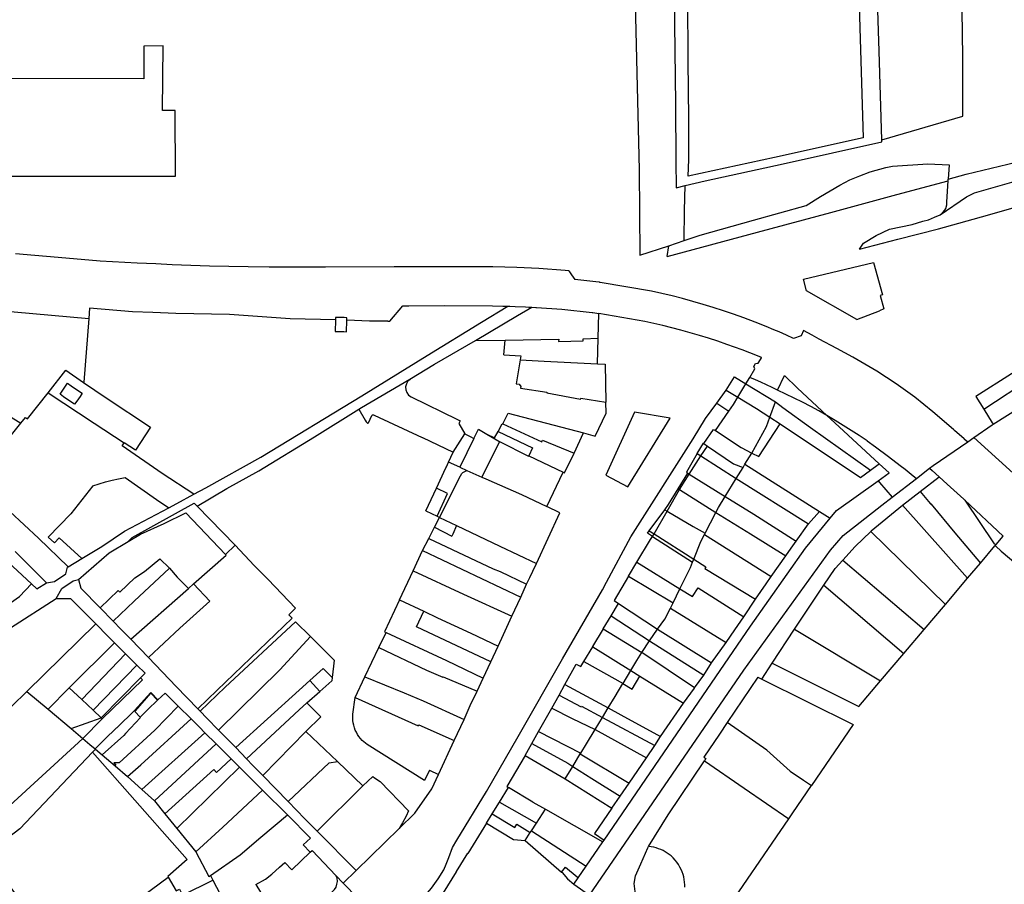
# Model space of a CAD drawing. Header units: inches. Extents: x 210911 to 224988, y 571697 to 586201.
# Tile 157 of 256: x 222107 to 222473, y 575550 to 575871. Entities that reach past the tile are written whole.
import ezdxf

# ---------------------------------------------------------------- set-up
doc = ezdxf.new("R2010")
doc.units = ezdxf.units.IN
doc.header["$MEASUREMENT"] = 0

msp = doc.modelspace()

# ---------------------------------------------------------------- linework, layer by layer
for points in [[(222427.437, 575826.48), (222457.544, 575835.321), (222457.475, 575857.248), (222456.792, 575909.636), (222456.229, 575963.575), (222455.969, 576012.109), (222455.844, 576025.059), (222455.652, 576032.472), (222455.299, 576035.564), (222453.528, 576053.086), (222453.266, 576056.866), (222452.95, 576082.155), (222452.585, 576107.266), (222452.309, 576134.817), (222452.189, 576163.792), (222452.011, 576172.237)], [(222325.982, 576091.381), (222327.54, 576089.221), (222330.207, 576081.136), (222330.727, 576078.706), (222331.232, 576072.365), (222331.644, 576060.537), (222331.739, 576052.792), (222332.215, 576043.454), (222332.481, 576036.144), (222332.793, 576022.562), (222332.961, 576013.396), (222333.122, 575999.913), (222333.755, 575976.82), (222334.229, 575955.225), (222334.558, 575931.978), (222335.106, 575904.895), (222335.834, 575877.28), (222336.527, 575846.183), (222337.269, 575815.392), (222337.519, 575783.641)], [(222417.052, 575943.03), (222419.423, 575864.071), (222420.522, 575827.209), (222387.581, 575820.004), (222355.427, 575813.031), (222355.781, 575819.257), (222355.691, 575834.298), (222355.522, 575855.818), (222355.37, 575879.295)], [(222427.437, 575826.48), (222426.449, 575859.426), (222424.983, 575905.053)], [(222350.01, 575897.947), (222350.386, 575869.567), (222350.717, 575839.816), (222350.885, 575818.575), (222351.08, 575808.743), (222354.374, 575809.52)], [(222449.048, 575798.707), (222458.852, 575805.369), (222461.814, 575806.857), (222478.316, 575811.512), (222487.671, 575813.971), (222512.618, 575820.014), (222521.136, 575822.216), (222542.072, 575828.595), (222560.016, 575834.196), (222573.75, 575838.914), (222599.703, 575847.096), (222631.663, 575856.959), (222642.739, 575860.342), (222652.545, 575863.769), (222660.551, 575866.959), (222669.464, 575871.271)], [(222452.064, 575811.906), (222458.729, 575813.755), (222474.225, 575817.487), (222494.582, 575822.694), (222504.548, 575824.725), (222518.717, 575828.962), (222538.258, 575834.902), (222563.373, 575842.978), (222585.144, 575849.818), (222585.144, 575849.844), (222605.899, 575856.78), (222626.883, 575863.54), (222636.615, 575866.688), (222636.894, 575866.74), (222648.902, 575871.5)], [(222160.205, 575837.422), (222160.408, 575861.432), (222153.211, 575861.329), (222153.247, 575849.223), (222101.693, 575849.268), (222101.895, 575813.046), (222164.969, 575813.006), (222164.932, 575837.364), (222162.517, 575837.433)], [(222162.469, 575837.43), (222160.205, 575837.422)], [(222162.469, 575837.43), (222162.517, 575837.433)], [(222354.374, 575809.52), (222361.831, 575811.28), (222390.739, 575817.654), (222427.457, 575825.816), (222427.437, 575826.48)], [(222353.998, 575789.117), (222359.993, 575791.11), (222379.699, 575796.748), (222399.273, 575802.167), (222404.644, 575805.444), (222411.856, 575809.673), (222415.601, 575811.625), (222419.197, 575813.209), (222423.15, 575814.667), (222428.874, 575816.269), (222431.395, 575816.731), (222444.532, 575817.659), (222452.42, 575817.218), (222452.064, 575811.906)], [(222347.669, 575783.139), (222381.277, 575792.196), (222408.439, 575799.528), (222433.02, 575806.204), (222452.026, 575811.334)], [(222353.998, 575789.117), (222354.137, 575800.245), (222354.374, 575809.52)], [(222451.613, 575803.485), (222452.026, 575811.334)], [(222452.026, 575811.334), (222452.064, 575811.906)], [(222465.331, 575726.446), (222483.016, 575738.117), (222494.559, 575745.358), (222515.948, 575758.865), (222540.428, 575773.91), (222548.732, 575778.875), (222556.627, 575784.372), (222568.145, 575791.51), (222590.473, 575805.225), (222602.787, 575810.576)], [(222419.193, 575785.942), (222433.4, 575789.584), (222448.486, 575793.511), (222466.637, 575798.544), (222484.459, 575803.651), (222494.7, 575806.643), (222499.386, 575807.836)], [(222449.048, 575798.707), (222449.917, 575799.466), (222450.839, 575800.359), (222451.153, 575800.992), (222451.537, 575802.433), (222451.613, 575803.485)], [(222419.193, 575785.942), (222420.559, 575788.123), (222425.315, 575790.954), (222430.304, 575793.301), (222438.703, 575795.13), (222442.704, 575796.281), (222444.762, 575796.853), (222447.013, 575797.756), (222449.048, 575798.707)], [(222337.519, 575783.641), (222348.271, 575787.214)], [(222347.669, 575783.139), (222348.271, 575787.214)], [(222348.271, 575787.214), (222353.998, 575789.117)], [(222311.131, 575777.906), (222309.767, 575778.049), (222299.982, 575778.716), (222291.765, 575779.105), (222282.938, 575779.319), (222264.87, 575779.413), (222251.568, 575779.377), (222246.307, 575779.356), (222220.787, 575779.252), (222209.426, 575779.262), (222199.813, 575779.24), (222191.997, 575779.33), (222177.618, 575779.651), (222163.763, 575780.153), (222157.707, 575780.414), (222150.777, 575780.713), (222137.044, 575781.512), (222124.246, 575782.537), (222105.591, 575784.184)], [(222398.288, 575774.785), (222424.275, 575780.969)], [(222424.275, 575780.969), (222427.739, 575768.947), (222426.823, 575768.683), (222428.213, 575763.74), (222426.54, 575763.074)], [(222311.131, 575777.906), (222312.167, 575776.426)], [(222312.167, 575776.426), (222313.413, 575774.649)], [(222321.229, 575773.828), (222313.413, 575774.649)], [(222322.669, 575773.584), (222322.545, 575773.605), (222321.229, 575773.828)], [(222341.856, 575770.329), (222322.805, 575773.561), (222322.669, 575773.584)], [(222418.18, 575759.772), (222399.426, 575770.422), (222398.288, 575774.785)], [(222345.653, 575769.485), (222341.856, 575770.329)], [(222376.114, 575760.432), (222372.371, 575761.771), (222368.608, 575763.051), (222364.826, 575764.272), (222361.025, 575765.434), (222357.206, 575766.536), (222353.37, 575767.579), (222349.519, 575768.562), (222345.653, 575769.485)], [(222071.679, 575765.631), (222132.849, 575760.213)], [(222133.001, 575764.01), (222132.849, 575760.213)], [(222224.446, 575759.686), (222207.635, 575760.027), (222185.099, 575761.616), (222165.08, 575762.07), (222156.537, 575762.351), (222149.069, 575762.598), (222133.001, 575764.01)], [(222243.896, 575759.235), (222244.645, 575759.24), (222249.449, 575764.918), (222251.666, 575764.927), (222264.834, 575764.963), (222282.723, 575764.87), (222286.679, 575764.774), (222288.432, 575764.731)], [(222276.406, 575752.044), (222292.09, 575761.259), (222297.422, 575764.371)], [(222278.678, 575758.837), (222288.432, 575764.731)], [(222288.432, 575764.731), (222289.258, 575764.711), (222291.255, 575764.663), (222295.067, 575764.483), (222296.246, 575764.427), (222297.422, 575764.371)], [(222297.422, 575764.371), (222298.84, 575764.304), (222299.136, 575764.29), (222308.504, 575763.653), (222319.83, 575762.462)], [(222319.83, 575762.462), (222320.032, 575762.441), (222322.299, 575762.044)], [(222322.006, 575752.817), (222322.299, 575762.044)], [(222339.387, 575759.055), (222322.299, 575762.044)], [(222418.18, 575759.772), (222426.54, 575763.074)], [(222132.849, 575760.213), (222130.888, 575736.587), (222130.873, 575736.41)], [(222171.801, 575694.884), (222176.288, 575697.279), (222196.754, 575708.717), (222234.232, 575731.433), (222258.475, 575746.479), (222278.678, 575758.837)], [(222224.446, 575759.686), (222224.443, 575759.594), (222224.321, 575755.407)], [(222224.321, 575755.407), (222225.317, 575755.375), (222227.515, 575755.305), (222228.519, 575755.273), (222228.641, 575759.473), (222228.645, 575759.601)], [(222228.66, 575760.121), (222228.67, 575760.473), (222227.67, 575760.502), (222225.472, 575760.565), (222224.472, 575760.594), (222224.446, 575759.686)], [(222228.645, 575759.601), (222228.66, 575760.121)], [(222237.08, 575759.192), (222228.645, 575759.601)], [(222243.896, 575759.235), (222237.08, 575759.192)], [(222352.768, 575755.853), (222349.44, 575756.723), (222346.1, 575757.547), (222342.749, 575758.324), (222339.387, 575759.055)], [(222384.491, 575757.194), (222380.316, 575758.849), (222376.114, 575760.432)], [(222369.879, 575750.558), (222366.489, 575751.717), (222363.081, 575752.826), (222359.659, 575753.885), (222356.22, 575754.894), (222352.768, 575755.853)], [(222387.313, 575756.025), (222384.491, 575757.194)], [(222389.228, 575755.212), (222387.313, 575756.025)], [(222394.67, 575752.795), (222391.96, 575754.02), (222389.228, 575755.212)], [(222458.078, 575715.519), (222454.466, 575718.643), (222454.046, 575718.999), (222446.428, 575725.456), (222439.724, 575730.935), (222432.781, 575735.859), (222425.553, 575740.598), (222416.603, 575745.819), (222410.67, 575749.076), (222404.196, 575752.542), (222401.578, 575753.943), (222398.301, 575755.698), (222397.515, 575753.76), (222394.67, 575752.795)], [(222502.089, 575756.433), (222462.313, 575731.205), (222465.331, 575726.446)], [(222252.011, 575737.664), (222261.262, 575743.208), (222276.406, 575752.044)], [(222276.406, 575752.044), (222287.482, 575752.163)], [(222287.051, 575746.675), (222287.482, 575752.163)], [(222287.482, 575752.163), (222307.372, 575752.461), (222307.324, 575751.664), (222316.476, 575751.902), (222316.489, 575752.652), (222322.006, 575752.817)], [(222321.748, 575743.342), (222322.006, 575752.817)], [(222378.33, 575747.424), (222375.526, 575748.502), (222372.708, 575749.547), (222369.879, 575750.558)], [(222382.777, 575745.659), (222380.562, 575746.563), (222378.33, 575747.424)], [(222287.051, 575746.675), (222293.274, 575746.268), (222293.037, 575744.799)], [(222293.037, 575744.799), (222291.605, 575735.933), (222292.67, 575735.755), (222293.316, 575734.878), (222293.219, 575734.301)], [(222293.037, 575744.799), (222302.025, 575744.282), (222321.748, 575743.342)], [(222321.748, 575743.342), (222324.58, 575743.196), (222324.922, 575729.148)], [(222378.335, 575738.307), (222380.29, 575741.539), (222379.93, 575742.386), (222380.549, 575743.474), (222381.46, 575743.55), (222382.317, 575744.928)], [(222382.317, 575744.928), (222382.7, 575745.537), (222382.777, 575745.659)], [(222117.651, 575732.6), (222124.23, 575740.951), (222130.873, 575736.41)], [(222126.274, 575735.231), (222128.992, 575733.355), (222130.347, 575732.42), (222129.557, 575731.269), (222128.318, 575729.464), (222127.525, 575728.309), (222126.165, 575729.242), (222123.456, 575731.1), (222122.103, 575732.028), (222122.88, 575733.178), (222124.112, 575735.002), (222124.905, 575736.176), (222126.274, 575735.231)], [(222130.873, 575736.41), (222139.274, 575730.668), (222155.667, 575719.787), (222150.145, 575711.226), (222145.961, 575713.983)], [(222233.158, 575726.453), (222234.158, 575727.069), (222252.011, 575737.664)], [(222252.209, 575737.569), (222251.377, 575736.862), (222250.772, 575735.903), (222250.481, 575734.828), (222250.529, 575733.684), (222250.927, 575732.637), (222251.616, 575731.73), (222252.545, 575731.09), (222269.747, 575722.649), (222269.806, 575722.703), (222270.771, 575722.191), (222270.263, 575721.197), (222272.499, 575717.343)], [(222252.011, 575737.664), (222252.209, 575737.569)], [(222369.571, 575733.595), (222372.7, 575738.524)], [(222372.7, 575738.524), (222376.903, 575735.938)], [(222373.896, 575730.963), (222376.903, 575735.938)], [(222376.903, 575735.938), (222378.335, 575738.307)], [(222376.903, 575735.938), (222387.9, 575729.181)], [(222388.654, 575733.534), (222386.636, 575734.585), (222384.594, 575735.588), (222382.529, 575736.543), (222380.442, 575737.449), (222378.335, 575738.307)], [(222388.654, 575733.534), (222391.303, 575739)], [(222391.303, 575739), (222396.058, 575734.301)], [(222107.589, 575721.346), (222109.243, 575723.368), (222109.983, 575722.866), (222117.651, 575732.6)], [(222117.651, 575732.6), (222134.822, 575721.324), (222145.961, 575713.983)], [(222293.219, 575734.301), (222302.962, 575732.812), (222302.936, 575732.551), (222315.448, 575730.25), (222315.584, 575730.642), (222324.922, 575729.148)], [(222366.068, 575728.732), (222369.571, 575733.595)], [(222369.571, 575733.595), (222373.896, 575730.963)], [(222407.053, 575724.116), (222404.07, 575725.843), (222401.052, 575727.509), (222398, 575729.111), (222394.915, 575730.65), (222391.8, 575732.124), (222388.654, 575733.534)], [(222396.058, 575734.301), (222407.053, 575724.116)], [(222092.04, 575730.596), (222092.1, 575730.56), (222102.949, 575724.106), (222107.589, 575721.346)], [(222248.547, 575538.734), (222257.908, 575546.069), (222260.104, 575548.666), (222262.623, 575552.066), (222264.66, 575555.426), (222265.555, 575557.496), (222266.574, 575560.06), (222267.884, 575563.771), (222269.542, 575566.468), (222280.511, 575584.566), (222292.359, 575604.954), (222308.826, 575633.77), (222323.689, 575659.424), (222325.133, 575662.245), (222334.119, 575679.079), (222357.348, 575715.541), (222361.959, 575723.018), (222366.068, 575728.732)], [(222316.609, 575717.683), (222320.904, 575716.505), (222325.02, 575725.056), (222324.922, 575729.148)], [(222366.068, 575728.732), (222370.549, 575725.762)], [(222370.549, 575725.762), (222372.277, 575728.283), (222373.896, 575730.963)], [(222373.896, 575730.963), (222380.908, 575726.696), (222385.864, 575723.575)], [(222385.864, 575723.575), (222387.9, 575729.181)], [(222387.9, 575729.181), (222390.688, 575727.173), (222400.906, 575719.753), (222423.207, 575703.842)], [(222173.081, 575690.467), (222184.088, 575696.987), (222195.977, 575703.581), (222216.595, 575716.254), (222233.158, 575726.453)], [(222233.158, 575726.453), (222235.535, 575722.376), (222235.887, 575721.843), (222236.308, 575721.364), (222236.498, 575721.289), (222236.665, 575721.379), (222237.902, 575724.125), (222238.205, 575724.401), (222238.561, 575724.427), (222238.792, 575724.333), (222256.605, 575715.989)], [(222286.581, 575721.027), (222288.548, 575725.028), (222316.609, 575717.683)], [(222348.832, 575723.216), (222335.552, 575725.435), (222324.936, 575701.997), (222333.005, 575697.684), (222348.832, 575723.216)], [(222365.65, 575718.604), (222370.549, 575725.762)], [(222465.331, 575726.446), (222468.479, 575721.481), (222468.841, 575720.909)], [(222468.841, 575720.909), (222479.446, 575727.631)], [(222089.385, 575699.548), (222099.406, 575711.338), (222107.589, 575721.346)], [(222379.168, 575710.227), (222384.599, 575720.085), (222385.864, 575723.575)], [(222385.864, 575723.575), (222389.676, 575721.021)], [(222421.951, 575714.716), (222419.027, 575716.683), (222416.075, 575718.607), (222413.095, 575720.488), (222410.087, 575722.324), (222407.053, 575724.116)], [(222407.053, 575724.116), (222410.005, 575721.381), (222426.477, 575706.232)], [(222275.845, 575715.625), (222277.558, 575719.124), (222280.7, 575717.238)], [(222283.583, 575715.822), (222284.871, 575718.21)], [(222284.871, 575718.21), (222286.429, 575721.099)], [(222284.871, 575718.21), (222297.606, 575712.122), (222296.227, 575709.232)], [(222286.429, 575721.099), (222286.581, 575721.027)], [(222286.581, 575721.027), (222301.114, 575714.331), (222301.358, 575714.978), (222313.083, 575710.214)], [(222313.083, 575710.214), (222316.609, 575717.683)], [(222361.361, 575713.721), (222364.93, 575719.01), (222365.65, 575718.604)], [(222365.65, 575718.604), (222375.149, 575712.301), (222379.168, 575710.227)], [(222379.168, 575710.227), (222381.713, 575708.915), (222389.676, 575721.021)], [(222389.676, 575721.021), (222419.463, 575701.108), (222423.207, 575703.842)], [(222461.648, 575715.982), (222468.475, 575720.677), (222468.841, 575720.909)], [(222171.801, 575694.884), (222160.107, 575702.605), (222145.239, 575712.908), (222145.961, 575713.983)], [(222256.605, 575715.989), (222256.756, 575715.934)], [(222256.756, 575715.934), (222268.208, 575710.57)], [(222268.208, 575710.57), (222272.499, 575717.343)], [(222275.845, 575715.625), (222270.61, 575704.931)], [(222272.499, 575717.343), (222274.478, 575716.375), (222274.461, 575716.315), (222275.845, 575715.625)], [(222285.343, 575714.471), (222278.847, 575701.271)], [(222280.7, 575717.238), (222283.583, 575715.822)], [(222280.7, 575717.238), (222285.145, 575714.571), (222285.343, 575714.471)], [(222285.343, 575714.471), (222296.114, 575709.045), (222296.227, 575709.232)], [(222421.951, 575714.716), (222425.021, 575712.561), (222429.877, 575708.944), (222429.903, 575708.926), (222434.292, 575705.63), (222436.135, 575704.245), (222438.365, 575702.395), (222440.293, 575700.795)], [(222445.163, 575704.537), (222446.502, 575705.566), (222459.361, 575714.409)], [(222458.078, 575715.519), (222459.361, 575714.409)], [(222459.361, 575714.409), (222461.648, 575715.982)], [(222461.648, 575715.982), (222485.476, 575694.289), (222482.638, 575691.432), (222507.436, 575668.196), (222509.919, 575670.731)], [(222266.465, 575706.843), (222268.208, 575710.57)], [(222358.854, 575710.018), (222361.122, 575713.878), (222361.361, 575713.721)], [(222360.246, 575709.139), (222362.71, 575712.798)], [(222361.361, 575713.721), (222362.71, 575712.798)], [(222362.71, 575712.798), (222372.281, 575706.251), (222375.858, 575704.869)], [(222265.657, 575705.118), (222266.437, 575706.784)], [(222266.437, 575706.784), (222266.465, 575706.843)], [(222270.61, 575704.931), (222266.465, 575706.843)], [(222296.227, 575709.232), (222309.095, 575703.081)], [(222309.095, 575703.081), (222309.507, 575702.883), (222313.083, 575710.214)], [(222358.854, 575710.018), (222354.807, 575703.082), (222355.395, 575702.687)], [(222355.864, 575702.4), (222360.246, 575709.139)], [(222358.854, 575710.018), (222360.246, 575709.139)], [(222360.246, 575709.139), (222373.358, 575700.818)], [(222376.584, 575706.044), (222379.168, 575710.227)], [(222261.918, 575697.136), (222265.474, 575704.727)], [(222263.097, 575686.336), (222270.951, 575701.74), (222271.332, 575702.599), (222271.754, 575702.975), (222272.463, 575703.391), (222273.283, 575703.744)], [(222265.474, 575704.727), (222265.657, 575705.118)], [(222270.61, 575704.931), (222273.283, 575703.744)], [(222273.283, 575703.744), (222277.762, 575701.753)], [(222302.933, 575690.313), (222309.095, 575703.081)], [(222373.358, 575700.818), (222375.858, 575704.869)], [(222375.858, 575704.869), (222376.584, 575706.044)], [(222376.584, 575706.044), (222404.315, 575688.512)], [(222423.207, 575703.842), (222426.058, 575705.926), (222426.477, 575706.232)], [(222426.477, 575706.232), (222430.212, 575702.812)], [(222440.293, 575700.795), (222445.163, 575704.537)], [(222445.163, 575704.537), (222446.106, 575703.755), (222448.745, 575701.333)], [(222125.08, 575667.978), (222114.117, 575678.6), (222103.413, 575688.565), (222088.629, 575698.657), (222089.385, 575699.548)], [(222134.304, 575698.057), (222136.66, 575698.831), (222139.039, 575699.529), (222141.44, 575700.15), (222143.859, 575700.694), (222146.295, 575701.16)], [(222146.295, 575701.16), (222157.966, 575692.941), (222162.483, 575689.915)], [(222277.762, 575701.753), (222278.847, 575701.271)], [(222278.847, 575701.271), (222280.283, 575700.633), (222293.571, 575694.768), (222302.933, 575690.313)], [(222351.799, 575696.904), (222355.395, 575702.687)], [(222352.278, 575696.616), (222355.864, 575702.4)], [(222355.395, 575702.687), (222355.864, 575702.4)], [(222355.864, 575702.4), (222369.227, 575694.098)], [(222369.227, 575694.098), (222373.358, 575700.818)], [(222373.358, 575700.818), (222400.162, 575683.867)], [(222408.257, 575686.02), (222410.631, 575688.873), (222426.129, 575699.906)], [(222426.129, 575699.906), (222430.212, 575702.812)], [(222426.129, 575699.906), (222426.618, 575699.321), (222428.903, 575696.586), (222431.214, 575693.82)], [(222431.214, 575693.82), (222440.293, 575700.795)], [(222441.633, 575695.886), (222448.745, 575701.333)], [(222448.745, 575701.333), (222451.664, 575698.655), (222457.87, 575693.049), (222458.255, 575692.688)], [(222134.304, 575698.057), (222126.134, 575687.671), (222117.745, 575678.92), (222120.064, 575676.847), (222121.768, 575678.702), (222130.228, 575671.101)], [(222257.997, 575688.766), (222261.918, 575697.136)], [(222262.168, 575686.779), (222266.078, 575695.205), (222261.918, 575697.136)], [(222346.756, 575689.146), (222348.178, 575691.08), (222351.799, 575696.904)], [(222347.669, 575688.609), (222352.278, 575696.616)], [(222351.799, 575696.904), (222352.278, 575696.616)], [(222352.278, 575696.616), (222365.812, 575688.133)], [(222435.067, 575690.858), (222441.633, 575695.886)], [(222441.633, 575695.886), (222445.377, 575691.495), (222445.445, 575691.55), (222445.689, 575691.213), (222445.729, 575691.242), (222454.596, 575680.586), (222464.028, 575669.313)], [(222162.483, 575689.915), (222165.464, 575691.501), (222171.801, 575694.884)], [(222318.773, 575546.024), (222376.189, 575629.567), (222408.358, 575674.148), (222413.073, 575679.547), (222427.376, 575690.871), (222431.214, 575693.82)], [(222365.812, 575688.133), (222366.782, 575689.976), (222369.227, 575694.098)], [(222369.227, 575694.098), (222379.912, 575687.453), (222395.617, 575677.514)], [(222458.255, 575692.688), (222472.51, 575679.309)], [(222458.255, 575692.688), (222469.182, 575676.455), (222469.924, 575676.262)], [(222130.228, 575671.101), (222137.583, 575675.563), (222146.04, 575681.166), (222162.483, 575689.915)], [(222147.455, 575677.405), (222148.894, 575678.83), (222171.976, 575691.6), (222173.081, 575690.467)], [(222173.081, 575690.467), (222187.214, 575675.983)], [(222257.997, 575688.766), (222262.168, 575686.779)], [(222299.08, 575669.231), (222307.788, 575687.965), (222302.933, 575690.313)], [(222341.042, 575681.381), (222346.756, 575689.146)], [(222342.785, 575680.257), (222347.669, 575688.609)], [(222346.756, 575689.146), (222347.669, 575688.609)], [(222347.669, 575688.609), (222357.348, 575682.92), (222361.78, 575680.48)], [(222400.162, 575683.867), (222404.315, 575688.512)], [(222404.315, 575688.512), (222408.257, 575686.02)], [(222423.308, 575681.11), (222423.516, 575681.282), (222435.067, 575690.858)], [(222435.067, 575690.858), (222459.315, 575663.759)], [(222147.455, 575677.405), (222151.961, 575680.129), (222160.764, 575684.074), (222168.839, 575687.955)], [(222168.839, 575687.955), (222183.546, 575672.585)], [(222261.246, 575682.705), (222263.097, 575686.336)], [(222262.168, 575686.779), (222263.097, 575686.336)], [(222263.097, 575686.336), (222269.436, 575683.315)], [(222324.23, 575566.492), (222344.801, 575596.539), (222378.686, 575645.925), (222399.042, 575674.949), (222408.257, 575686.02)], [(222361.78, 575680.48), (222365.812, 575688.133)], [(222365.812, 575688.133), (222378.668, 575680.207), (222391.756, 575672.052)], [(222259.129, 575678.535), (222261.246, 575682.705)], [(222261.246, 575682.705), (222267.705, 575679.381)], [(222269.436, 575683.315), (222267.991, 575680.03), (222267.705, 575679.381)], [(222269.436, 575683.315), (222285.47, 575675.672), (222299.08, 575669.231)], [(222342.181, 575679.223), (222340.326, 575680.409), (222341.042, 575681.381)], [(222341.042, 575681.381), (222342.785, 575680.257)], [(222395.617, 575677.514), (222400.162, 575683.867)], [(222412.93, 575670.395), (222417.544, 575675.456), (222423.308, 575681.11)], [(222423.308, 575681.11), (222451.032, 575653.999)], [(222128.92, 575663.275), (222140.373, 575673.123), (222147.455, 575677.405)], [(222256.831, 575674.044), (222259.129, 575678.535)], [(222259.129, 575678.535), (222282.98, 575667.164), (222285.658, 575666.256), (222295.467, 575661.575)], [(222336.384, 575669.725), (222341.534, 575678.119), (222342.181, 575679.223)], [(222342.181, 575679.223), (222342.785, 575680.257)], [(222342.181, 575679.223), (222357.116, 575669.723)], [(222342.785, 575680.257), (222357.536, 575670.782)], [(222357.536, 575670.782), (222360.156, 575677.395), (222361.513, 575679.971)], [(222361.513, 575679.971), (222361.78, 575680.48)], [(222361.513, 575679.971), (222386.345, 575664.331)], [(222391.756, 575672.052), (222393.774, 575674.938), (222395.617, 575677.514)], [(222469.924, 575676.262), (222472.51, 575679.309)], [(222187.214, 575675.983), (222183.546, 575672.585)], [(222194.263, 575668.498), (222187.214, 575675.983)], [(222253.289, 575666.477), (222256.831, 575674.044)], [(222256.831, 575674.044), (222293.299, 575656.733)], [(222464.028, 575669.313), (222469.443, 575675.695)], [(222469.443, 575675.695), (222469.924, 575676.262)], [(222469.443, 575675.695), (222469.823, 575675.602)], [(222469.823, 575675.602), (222471.73, 575673.794), (222482.594, 575664.739)], [(222105.414, 575673.645), (222117.137, 575662.069)], [(222125.08, 575667.978), (222130.228, 575671.101)], [(222137.047, 575652.725), (222143.753, 575659.171), (222144.356, 575658.545), (222149.841, 575663.861), (222153.438, 575666.227), (222159.205, 575670.929), (222162.723, 575667.458)], [(222171.74, 575661.589), (222183.842, 575672.277), (222183.546, 575672.585)], [(222357.116, 575669.723), (222357.536, 575670.782)], [(222357.536, 575670.782), (222362.045, 575667.896), (222361.701, 575667.341), (222380.519, 575655.954)], [(222386.345, 575664.331), (222391.756, 575672.052)], [(222405.884, 575661.141), (222410.148, 575667.33), (222412.93, 575670.395)], [(222412.93, 575670.395), (222443.161, 575644.724)], [(222102.891, 575669.71), (222111.545, 575661.604)], [(222120.099, 575662.526), (222124.299, 575665.418), (222124.871, 575667.851), (222125.08, 575667.978)], [(222141.869, 575647.822), (222149.669, 575655.179), (222162.723, 575667.458)], [(222162.723, 575667.458), (222165.668, 575664.088), (222169.818, 575659.876)], [(222207.156, 575650.093), (222209.592, 575652.572), (222199.398, 575663.237), (222194.263, 575668.498)], [(222248.228, 575655.66), (222253.289, 575666.477)], [(222253.289, 575666.477), (222272.063, 575657.807), (222289.988, 575649.601)], [(222295.467, 575661.575), (222296.663, 575664.036), (222297.736, 575666.387)], [(222297.736, 575666.387), (222299.08, 575669.231)], [(222333.27, 575664.548), (222336.384, 575669.725)], [(222336.384, 575669.725), (222352.432, 575659.847)], [(222352.432, 575659.847), (222356.335, 575667.749), (222357.116, 575669.723)], [(222459.315, 575663.759), (222464.028, 575669.313)], [(222122.823, 575659.973), (222126.941, 575662.801), (222128.92, 575663.275)], [(222128.92, 575663.275), (222129.831, 575660.054), (222137.047, 575652.725)], [(222333.27, 575664.548), (222327.936, 575655.43), (222329.654, 575654.295)], [(222333.27, 575664.548), (222349.862, 575654.621)], [(222380.519, 575655.954), (222384.451, 575661.627), (222386.345, 575664.331)], [(222451.032, 575653.999), (222459.315, 575663.759)], [(222091.391, 575645.356), (222101.647, 575653.159), (222107.109, 575656.976), (222111.545, 575661.604)], [(222111.545, 575661.604), (222113.536, 575659.739), (222117.137, 575662.069)], [(222117.137, 575662.069), (222120.099, 575662.526)], [(222120.671, 575656.239), (222122.823, 575659.973)], [(222148.434, 575641.049), (222169.818, 575659.876)], [(222154.988, 575634.278), (222166.644, 575645.232), (222177.804, 575655.261), (222171.74, 575661.589)], [(222169.818, 575659.876), (222171.74, 575661.589)], [(222293.299, 575656.733), (222295.467, 575661.575)], [(222349.862, 575654.621), (222352.432, 575659.847)], [(222352.432, 575659.847), (222357.126, 575656.964), (222359.142, 575660.179), (222376.158, 575649.432)], [(222395.046, 575644.77), (222405.884, 575661.141)], [(222405.884, 575661.141), (222435.614, 575635.831)], [(222093.977, 575639.142), (222103.643, 575645.339), (222120.671, 575656.239)], [(222120.671, 575656.239), (222126.046, 575656.204), (222135.359, 575646.819)], [(222248.228, 575655.66), (222242.682, 575643.809), (222243.301, 575643.52)], [(222248.228, 575655.66), (222257.228, 575651.445)], [(222289.988, 575649.601), (222293.299, 575656.733)], [(222376.158, 575649.432), (222380.519, 575655.954)], [(222137.047, 575652.725), (222141.869, 575647.822)], [(222326.903, 575649.793), (222329.654, 575654.295)], [(222329.654, 575654.295), (222344.13, 575644.776)], [(222344.13, 575644.776), (222346.857, 575648.485), (222348.859, 575652.572)], [(222348.859, 575652.572), (222349.862, 575654.621)], [(222348.859, 575652.572), (222369.591, 575639.89)], [(222443.161, 575644.724), (222451.032, 575653.999)], [(222173.271, 575615.276), (222180.466, 575622.203), (222208.363, 575648.936), (222207.156, 575650.093)], [(222282.154, 575632.696), (222254.592, 575645.634), (222257.228, 575651.445)], [(222257.228, 575651.445), (222262.37, 575649.033), (222274.727, 575643.285), (222284.843, 575638.518)], [(222284.843, 575638.518), (222286.866, 575642.877), (222289.988, 575649.601)], [(222323.946, 575644.956), (222326.903, 575649.793)], [(222326.903, 575649.793), (222341.145, 575640.483)], [(222369.591, 575639.89), (222372.858, 575644.548), (222376.158, 575649.432)], [(222109.81, 575621.716), (222135.359, 575646.819)], [(222135.359, 575646.819), (222139.927, 575642.238), (222142.377, 575639.784)], [(222141.869, 575647.822), (222144.754, 575644.843), (222148.434, 575641.049)], [(222174.136, 575614.405), (222183.42, 575623.312), (222209.529, 575647.509), (222215.154, 575642.053)], [(222323.946, 575644.956), (222319.905, 575638.351), (222320.09, 575638.236)], [(222323.946, 575644.956), (222338.305, 575636.138)], [(222341.145, 575640.483), (222344.13, 575644.776)], [(222344.13, 575644.776), (222364.196, 575632.249)], [(222386.679, 575632.13), (222395.046, 575644.77)], [(222395.046, 575644.77), (222426.987, 575625.665)], [(222435.614, 575635.831), (222443.161, 575644.724)], [(222148.434, 575641.049), (222154.988, 575634.278)], [(222180.989, 575607.363), (222203.758, 575629.748), (222215.154, 575642.053)], [(222215.154, 575642.053), (222224.004, 575633.352)], [(222240.571, 575637.942), (222243.301, 575643.52)], [(222243.301, 575643.52), (222265.703, 575633.116), (222279.359, 575626.648)], [(222125.528, 575622.974), (222142.377, 575639.784)], [(222142.377, 575639.784), (222146.458, 575635.7)], [(222235.39, 575627.126), (222240.571, 575637.942)], [(222240.571, 575637.942), (222258.265, 575629.609), (222264.35, 575626.969), (222264.419, 575627.12), (222277.104, 575621.776)], [(222282.154, 575632.696), (222284.843, 575638.518)], [(222316.745, 575632.833), (222320.09, 575638.236)], [(222320.09, 575638.236), (222334.193, 575629.474)], [(222338.305, 575636.138), (222341.145, 575640.483)], [(222341.145, 575640.483), (222361.306, 575627.781)], [(222364.196, 575632.249), (222369.591, 575639.89)], [(222094.995, 575636.818), (222104.186, 575616.196), (222109.81, 575621.716)], [(222146.458, 575635.7), (222130.166, 575618.635)], [(222146.458, 575635.7), (222150.676, 575631.486)], [(222154.988, 575634.278), (222165.231, 575623.491), (222173.271, 575615.276)], [(222334.193, 575629.474), (222336.417, 575633.141), (222338.305, 575636.138)], [(222357.88, 575622.999), (222338.305, 575636.138)], [(222426.987, 575625.665), (222435.614, 575635.831)], [(222134.386, 575614.687), (222150.676, 575631.486)], [(222150.676, 575631.486), (222153.72, 575628.448)], [(222214.973, 575625.776), (222219.883, 575630.225)], [(222219.883, 575630.225), (222223.21, 575626.806)], [(222224.004, 575633.352), (222223.694, 575631.095), (222223.21, 575626.806)], [(222279.359, 575626.648), (222282.154, 575632.696)], [(222309.611, 575624.319), (222313.847, 575631.871), (222315.552, 575630.907), (222316.745, 575632.833)], [(222316.745, 575632.833), (222331.282, 575624.677)], [(222361.306, 575627.781), (222364.196, 575632.249)], [(222382.804, 575626.276), (222386.679, 575632.13)], [(222386.679, 575632.13), (222418.9, 575616.135), (222426.987, 575625.665)], [(222137.352, 575611.909), (222152.007, 575626.717)], [(222152.007, 575626.717), (222152.695, 575626.009), (222137.82, 575611.471)], [(222152.007, 575626.717), (222153.72, 575628.448)], [(222223.21, 575626.806), (222223.074, 575625.598)], [(222231.729, 575619.479), (222235.39, 575627.126)], [(222235.39, 575627.126), (222249.917, 575621.215), (222257.045, 575618.191), (222272.244, 575611.272)], [(222277.104, 575621.776), (222279.359, 575626.648)], [(222331.244, 575624.614), (222334.632, 575622.582), (222337.516, 575627.412)], [(222331.282, 575624.677), (222334.193, 575629.474)], [(222334.193, 575629.474), (222337.516, 575627.412)], [(222337.516, 575627.412), (222353.788, 575617.336)], [(222357.88, 575622.999), (222361.306, 575627.781)], [(222381.381, 575626.983), (222369.97, 575610.123)], [(222381.381, 575626.983), (222382.804, 575626.276)], [(222382.804, 575626.276), (222416.738, 575609.391), (222401.291, 575586.776)], [(222117.646, 575615.109), (222125.528, 575622.974)], [(222130.166, 575618.635), (222125.528, 575622.974)], [(222187.362, 575600.808), (222211.001, 575622.177), (222214.973, 575625.776)], [(222214.973, 575625.776), (222218.654, 575621.669)], [(222223.074, 575625.598), (222218.654, 575621.669)], [(222307.51, 575620.363), (222309.611, 575624.319)], [(222309.611, 575624.319), (222325.747, 575615.592)], [(222325.747, 575615.592), (222328.314, 575619.786), (222331.244, 575624.614)], [(222331.244, 575624.614), (222331.282, 575624.677)], [(222353.788, 575617.336), (222357.845, 575622.95), (222357.88, 575622.999)], [(222127.442, 575601.329), (222103.469, 575579.317), (222093.156, 575568.65), (222056.523, 575603.872), (222070.528, 575618.303), (222073.737, 575622.258)], [(222109.81, 575621.716), (222117.646, 575615.109)], [(222135.1, 575600.36), (222139.791, 575604.937), (222141.959, 575607.052), (222143.077, 575608.142), (222143.292, 575608.271), (222149.716, 575614.588), (222155.886, 575621.23), (222155.984, 575621.131), (222158.488, 575618.588)], [(222149.908, 575614.233), (222150.171, 575614.517), (222155.9, 575621.035)], [(222158.379, 575618.485), (222155.9, 575621.035)], [(222158.488, 575618.588), (222161.111, 575621.078)], [(222161.111, 575621.078), (222166.018, 575616.189)], [(222213.837, 575617.401), (222218.654, 575621.669)], [(222230.945, 575613.246), (222231.729, 575619.479)], [(222231.729, 575619.479), (222255.129, 575608.912), (222255.36, 575609.346), (222268.541, 575603.459)], [(222272.244, 575611.272), (222274.492, 575616.409), (222277.104, 575621.776)], [(222304.838, 575615.515), (222307.51, 575620.363)], [(222307.51, 575620.363), (222315.69, 575615.997), (222315.807, 575616.24), (222323.624, 575612.034)], [(222130.166, 575618.635), (222134.386, 575614.687)], [(222166.018, 575616.189), (222157.314, 575607.265), (222144.027, 575595.159), (222142.103, 575595.218), (222142.868, 575594.353), (222142.552, 575594.045)], [(222158.379, 575618.485), (222154.727, 575615.018), (222151.928, 575612.094)], [(222158.379, 575618.485), (222158.488, 575618.588)], [(222166.018, 575616.189), (222170.769, 575611.457)], [(222173.271, 575615.276), (222174.136, 575614.405)], [(222191.416, 575596.636), (222211.006, 575614.895), (222213.837, 575617.401)], [(222213.477, 575606.836), (222218.989, 575612.295), (222213.837, 575617.401)], [(222299.928, 575606.85), (222304.838, 575615.515)], [(222304.838, 575615.515), (222312.369, 575611.673), (222320.874, 575607.491)], [(222323.624, 575612.034), (222325.747, 575615.592)], [(222325.747, 575615.592), (222330.52, 575612.99), (222345.234, 575605.013)], [(222345.234, 575605.013), (222353.788, 575617.336)], [(222117.646, 575615.109), (222126.224, 575607.867)], [(222126.224, 575607.867), (222137.352, 575611.909)], [(222134.386, 575614.687), (222137.352, 575611.909)], [(222137.352, 575611.909), (222137.82, 575611.471)], [(222151.953, 575612.054), (222146.471, 575606.081)], [(222149.908, 575614.233), (222151.928, 575612.094)], [(222151.928, 575612.094), (222151.953, 575612.054)], [(222174.136, 575614.405), (222176.656, 575611.82), (222180.989, 575607.363)], [(222234.337, 575603.492), (222233.719, 575604.185), (222233.154, 575604.922), (222232.646, 575605.699), (222232.198, 575606.513), (222231.812, 575607.357), (222231.49, 575608.228), (222231.234, 575609.12), (222231.046, 575610.03), (222230.926, 575610.951), (222230.876, 575611.878), (222230.895, 575612.806)], [(222230.895, 575612.806), (222230.945, 575613.246)], [(222320.874, 575607.491), (222323.624, 575612.034)], [(222323.624, 575612.034), (222343.077, 575601.578)], [(222126.224, 575607.867), (222130.565, 575604.197)], [(222137.82, 575611.471), (222130.565, 575604.197)], [(222147.19, 575590.107), (222152.146, 575594.469), (222170.769, 575611.457)], [(222170.769, 575611.457), (222173.875, 575608.362), (222175.956, 575606.297)], [(222268.541, 575603.459), (222272.244, 575611.272)], [(222369.97, 575610.123), (222367.081, 575605.857), (222361.261, 575597.259)], [(222393.381, 575592.069), (222384.668, 575599.929), (222369.97, 575610.123)], [(222130.565, 575604.197), (222127.442, 575601.329)], [(222130.565, 575604.197), (222133.138, 575602.021)], [(222145.762, 575605.306), (222137.716, 575598.143)], [(222146.471, 575606.081), (222145.762, 575605.306)], [(222152.553, 575585.274), (222175.956, 575606.297)], [(222175.956, 575606.297), (222180.079, 575602.205)], [(222180.989, 575607.363), (222187.362, 575600.808)], [(222197.451, 575590.44), (222213.477, 575606.836)], [(222213.477, 575606.836), (222225.211, 575595.625)], [(222297.379, 575602.359), (222299.928, 575606.85)], [(222299.928, 575606.85), (222315.549, 575598.717)], [(222315.549, 575598.717), (222317.713, 575602.277), (222320.874, 575607.491)], [(222320.874, 575607.491), (222339.948, 575597.016)], [(222343.077, 575601.578), (222345.234, 575605.013)], [(222133.138, 575602.021), (222135.1, 575600.36)], [(222157.156, 575581.12), (222180.079, 575602.205)], [(222180.079, 575602.205), (222185.643, 575596.683)], [(222187.362, 575600.808), (222191.416, 575596.636)], [(222259.314, 575592.391), (222257.541, 575588.557), (222236.185, 575601.942), (222234.337, 575603.492)], [(222262.738, 575590.894), (222268.541, 575603.459)], [(222294.86, 575597.929), (222297.379, 575602.359)], [(222297.379, 575602.359), (222310.787, 575594.999)], [(222339.948, 575597.016), (222343.077, 575601.578)], [(222134.21, 575599.13), (222134.179, 575599.097), (222107.151, 575570.699), (222094.545, 575561.182), (222121.848, 575524.215), (222122.011, 575523.995)], [(222135.255, 575600.228), (222134.21, 575599.13)], [(222169.356, 575559.264), (222165.583, 575563.544), (222134.21, 575599.13)], [(222135.1, 575600.36), (222135.255, 575600.228)], [(222135.255, 575600.228), (222137.716, 575598.143)], [(222137.716, 575598.143), (222142.552, 575594.045)], [(222294.86, 575597.929), (222288.095, 575586.365), (222288.755, 575585.99)], [(222294.86, 575597.929), (222309.737, 575589.173)], [(222312.602, 575593.833), (222315.405, 575598.483)], [(222315.405, 575598.483), (222315.549, 575598.717)], [(222315.405, 575598.483), (222333.502, 575587.621)], [(222333.502, 575587.621), (222339.948, 575597.016)], [(222361.261, 575597.259), (222362.052, 575596.764), (222361.485, 575595.918)], [(222142.552, 575594.045), (222147.19, 575590.107)], [(222161.092, 575576.263), (222179.232, 575592.685), (222180.281, 575591.553), (222185.643, 575596.683)], [(222165.503, 575570.812), (222188.764, 575593.587)], [(222185.643, 575596.683), (222188.764, 575593.587)], [(222188.764, 575593.587), (222197.37, 575585.022)], [(222191.416, 575596.636), (222193.787, 575594.195), (222197.451, 575590.44)], [(222206.897, 575580.76), (222222.147, 575595.131), (222225.211, 575595.625)], [(222225.211, 575595.625), (222234.663, 575586.641)], [(222309.737, 575589.173), (222312.602, 575593.833)], [(222310.787, 575594.999), (222312.602, 575593.833)], [(222312.602, 575593.833), (222319.699, 575589.324), (222330.203, 575582.835)], [(222340.801, 575564.145), (222348.033, 575575.823), (222361.485, 575595.918)], [(222361.485, 575595.918), (222376.252, 575585.771), (222392.821, 575574.374)], [(222147.19, 575590.107), (222152.553, 575585.274)], [(222197.451, 575590.44), (222206.897, 575580.76)], [(222234.663, 575586.641), (222238.37, 575590.055)], [(222238.37, 575590.055), (222238.983, 575589.623), (222241.085, 575588.182)], [(222248.114, 575570.783), (222253.912, 575576.462), (222260.224, 575585.471), (222262.738, 575590.894)], [(222259.314, 575592.391), (222262.738, 575590.894)], [(222393.381, 575592.069), (222398.379, 575588.73)], [(222217.645, 575569.791), (222234.663, 575586.641)], [(222241.085, 575588.182), (222251.541, 575577.292), (222250.693, 575575.359), (222249.329, 575572.876), (222248.114, 575570.783)], [(222285.406, 575580.629), (222288.755, 575585.99)], [(222297.739, 575580.609), (222288.755, 575585.99)], [(222309.737, 575589.173), (222327.123, 575578.369)], [(222330.203, 575582.835), (222333.502, 575587.621)], [(222392.821, 575574.374), (222394.341, 575576.6), (222401.291, 575586.776)], [(222398.379, 575588.73), (222401.291, 575586.776)], [(222152.553, 575585.274), (222157.156, 575581.12)], [(222172.559, 575562.066), (222182.595, 575571.227), (222182.539, 575571.286), (222197.37, 575585.022)], [(222197.37, 575585.022), (222206.565, 575575.881)], [(222327.123, 575578.369), (222330.203, 575582.835)], [(222157.156, 575581.12), (222161.092, 575576.263)], [(222206.897, 575580.76), (222213.09, 575574.41), (222217.645, 575569.791)], [(222282.648, 575576.208), (222285.406, 575580.629)], [(222285.406, 575580.629), (222299.068, 575572.739)], [(222297.739, 575580.609), (222302.449, 575577.945)], [(222161.092, 575576.263), (222165.503, 575570.812)], [(222177.972, 575553.386), (222189.009, 575561.055), (222196.667, 575567.512), (222206.565, 575575.881)], [(222206.565, 575575.881), (222215.107, 575567.256), (222212.418, 575564.728), (222215.038, 575561.955)], [(222280.528, 575572.81), (222282.648, 575576.208)], [(222282.648, 575576.208), (222291.069, 575571.127), (222291.829, 575572.337), (222296.795, 575569.247)], [(222299.068, 575572.739), (222302.449, 575577.945)], [(222302.449, 575577.945), (222323.801, 575565.867)], [(222327.123, 575578.369), (222320.635, 575568.97), (222324.23, 575566.492)], [(222280.528, 575572.81), (222273.66, 575561.539), (222273.496, 575561.658), (222269.251, 575554.773), (222269.364, 575554.705)], [(222280.528, 575572.81), (222290.64, 575566.722), (222294.912, 575566.355)], [(222297.253, 575569.949), (222299.068, 575572.739)], [(222366.737, 575536.217), (222392.821, 575574.374)], [(222165.503, 575570.812), (222172.559, 575562.066)], [(222217.645, 575569.791), (222232.091, 575555.15)], [(222232.091, 575555.15), (222248.114, 575570.783)], [(222294.912, 575566.355), (222296.795, 575569.247)], [(222296.795, 575569.247), (222297.253, 575569.949)], [(222297.253, 575569.949), (222317.558, 575556.774)], [(222294.912, 575566.355), (222308.428, 575554.627)], [(222317.558, 575556.774), (222323.801, 575565.867)], [(222323.801, 575565.867), (222324.23, 575566.492)], [(222345.083, 575535.587), (222336.422, 575542.413), (222335.423, 575550.413), (222335.963, 575553.229), (222337.859, 575557.704), (222340.49, 575563.642), (222340.801, 575564.145)], [(222345.354, 575562.948), (222344.477, 575563.299), (222343.579, 575563.596), (222342.665, 575563.836), (222341.738, 575564.019), (222340.801, 575564.145)], [(222172.559, 575562.066), (222177.371, 575552.97), (222177.972, 575553.386)], [(222194.822, 575549.984), (222198.396, 575552.002), (222200.785, 575553.801), (222203.666, 575556.381), (222205.624, 575558.221), (222208.216, 575555.455), (222215.038, 575561.955)], [(222215.038, 575561.955), (222215.768, 575562.649), (222224.616, 575553.355)], [(222349.107, 575560.593), (222348.42, 575561.159), (222347.698, 575561.679), (222346.945, 575562.152), (222346.162, 575562.576), (222345.354, 575562.948)], [(222352.443, 575556.434), (222351.902, 575557.359), (222351.294, 575558.242), (222350.623, 575559.079), (222349.893, 575559.864), (222349.107, 575560.593)], [(222169.356, 575559.264), (222162.1, 575552.914), (222162.233, 575552.69)], [(222314.615, 575552.492), (222317.558, 575556.774)], [(222177.972, 575553.386), (222178.885, 575551.641)], [(222194.822, 575549.984), (222206.456, 575530.971), (222222.37, 575546.453), (222224.069, 575548.148), (222224.655, 575549.021), (222225.006, 575550.127), (222225.142, 575551.141), (222225.063, 575552.342), (222224.616, 575553.355)], [(222224.616, 575553.355), (222227.359, 575550.533)], [(222227.359, 575550.533), (222232.091, 575555.15)], [(222259.128, 575538.103), (222269.364, 575554.705)], [(222308.428, 575554.627), (222309.949, 575556.43), (222314.223, 575552.823)], [(222308.428, 575554.627), (222308.654, 575554.432), (222310.685, 575552.06), (222313.008, 575550.154)], [(222354.248, 575548.943), (222354.245, 575549.917), (222354.177, 575550.89), (222354.044, 575551.855), (222353.848, 575552.81), (222353.588, 575553.749), (222353.266, 575554.669), (222352.884, 575555.565), (222352.443, 575556.434)], [(222143.893, 575539.07), (222149.936, 575543.533), (222162.233, 575552.69)], [(222162.233, 575552.69), (222165.229, 575547.653), (222166.45, 575548.315), (222167.612, 575546.06)], [(222167.612, 575546.06), (222178.885, 575551.641)], [(222178.885, 575551.641), (222183.054, 575543.586)], [(222227.359, 575550.533), (222238.098, 575539.48)], [(222313.008, 575550.154), (222314.615, 575552.492)], [(222313.008, 575550.154), (222318.773, 575546.024)], [(222314.223, 575552.823), (222314.615, 575552.492)]]:
    msp.add_lwpolyline(points)

doc.saveas('drawing.dxf')
